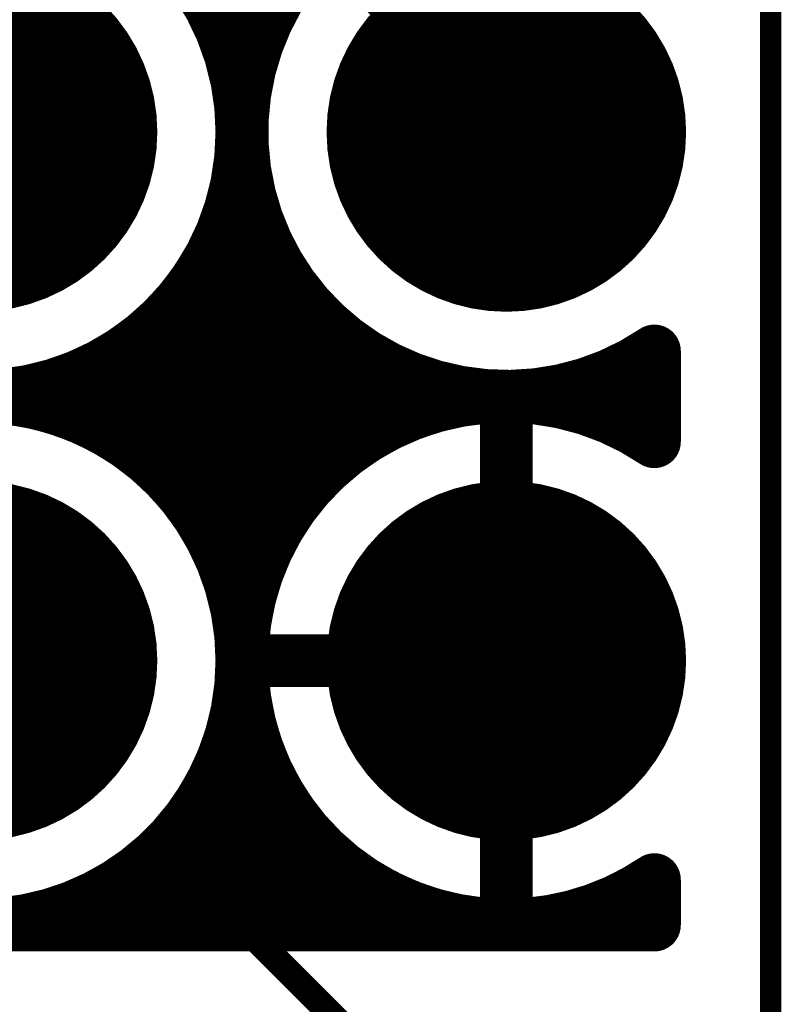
# Model space of a CAD drawing. Extents: x 9.47 to 11.2, y 3.36 to 4.75.
# Tile 44 of 50: x 11.06 to 11.2, y 3.94 to 4.13. Entities that reach past the tile are written whole.
import ezdxf

# ---------------------------------------------------------------- set-up
doc = ezdxf.new("R2010")
doc.units = 0
doc.layers.get('0').update_dxf_attribs({"linetype": 'CONTINUOUS'})
for name, color, linetype in [('BOTTOMLAYER', 5, 'CONTINUOUS'), ('BOTTOMSOLDER', 6, 'CONTINUOUS'), ('KEEPOUTLAYER', 6, 'CONTINUOUS'), ('MECHANICAL1', 6, 'CONTINUOUS'), ('MULTILAYER', 9, 'CONTINUOUS'), ('TOPLAYER', 1, 'CONTINUOUS'), ('TOPSOLDER', 216, 'CONTINUOUS')]:
    doc.layers.add(name, color=color, linetype=linetype)

# ---------------------------------------------------------------- blocks, each defined once
blk = doc.blocks.new('MM_MOTOR_53')
at = {"layer": 'BOTTOMSOLDER', "const_width": 0.034}
for points in [[(0.583, 0, 1), (0.617, 0, 1)], [(0.683, 0, 1), (0.717, 0, 1)], [(0.583, -0.1, 1), (0.617, -0.1, 1)], [(0.683, -0.1, 1), (0.717, -0.1, 1)]]:
    blk.add_lwpolyline(points, format="xyb", close=True, dxfattribs=at)
at = {"layer": 'MULTILAYER', "const_width": 0.03}
for points in [[(0.585, 0, 1), (0.615, 0, 1)], [(0.685, 0, 1), (0.715, 0, 1)], [(0.585, -0.1, 1), (0.615, -0.1, 1)], [(0.685, -0.1, 1), (0.715, -0.1, 1)]]:
    blk.add_lwpolyline(points, format="xyb", close=True, dxfattribs=at)
at = {"layer": 'TOPSOLDER', "const_width": 0.034}
for points in [[(0.583, 0, 1), (0.617, 0, 1)], [(0.683, 0, 1), (0.717, 0, 1)], [(0.583, -0.1, 1), (0.617, -0.1, 1)], [(0.683, -0.1, 1), (0.717, -0.1, 1)]]:
    blk.add_lwpolyline(points, format="xyb", close=True, dxfattribs=at)

msp = doc.modelspace()

# ---------------------------------------------------------------- linework, layer by layer
at = {"layer": 'BOTTOMLAYER'}
for points, const_width in [([(11.11, 4.15), (11.15, 4.11)], 0.005), ([(11.093301, 4.085), (11.106699, 4.085)], 0.01), ([(11.1, 4.01), (11.1, 4.085)], 0.01), ([(11.09, 4.08), (11.11, 4.08)], 0.01), ([(11.09, 4.04), (11.09, 4.08)], 0.01), ([(11.11, 4.04), (11.11, 4.08)], 0.01), ([(11.08, 4.07), (11.12, 4.07)], 0.01), ([(11.08, 4.05), (11.08, 4.07)], 0.01), ([(11.12, 4.05), (11.12, 4.07)], 0.01), ([(11.178, 4.051425), (11.178, 4.068575)], 0.01), ([(11.07, 4.055826), (11.07, 4.064174)], 0.01), ([(11.13, 4.055826), (11.13, 4.064174)], 0.01), ([(11.17, 4.055826), (11.17, 4.064174)], 0.01), ([(11.05, 4.06), (11.15, 4.06)], 0.01), ([(11.15, 4.06), (11.178, 4.06)], 0.01), ([(11.15, 4.01), (11.15, 4.055)], 0.01), ([(11.08, 4.05), (11.12, 4.05)], 0.01), ([(11.09, 4.04), (11.11, 4.04)], 0.01), ([(11.095826, 4.03), (11.104174, 4.03)], 0.01), ([(11.1, 3.9825), (11.1, 4.01)], 0.01), ([(11.105, 4.01), (11.15, 4.01)], 0.01), ([(11.15, 3.965), (11.15, 4.01)], 0.01), ([(11.095826, 3.99), (11.104174, 3.99)], 0.01), ([(11.091758, 3.9825), (11.1, 3.9825)], 0.01), ([(11.178, 3.96), (11.178, 3.968575)], 0.01), ([(11.125284, 3.966536), (11.13182, 3.96)], 0.01), ([(11.17, 3.96), (11.17, 3.964174)], 0.01), ([(11.13182, 3.96), (11.15, 3.96)], 0.01), ([(11.15, 3.96), (11.178, 3.96)], 0.01), ([(11.025, 3.96), (11.1, 3.96)], 0.005), ([(11.1, 3.96), (11.15, 3.91)], 0.005)]:
    msp.add_lwpolyline(points, dxfattribs=dict(at, const_width=const_width))
for points, const_width in [([(11.14875, 4.11, 1), (11.15125, 4.11, 1)], 0.0025), ([(11.090801, 4.085, 1), (11.095801, 4.085, 1)], 0.005), ([(11.090801, 4.085, 1), (11.095801, 4.085, 1)], 0.005), ([(11.0975, 4.085, 1), (11.1025, 4.085, 1)], 0.005), ([(11.104199, 4.085, 1), (11.109199, 4.085, 1)], 0.005), ([(11.104199, 4.085, 1), (11.109199, 4.085, 1)], 0.005), ([(11.0875, 4.08, 1), (11.0925, 4.08, 1)], 0.005), ([(11.0875, 4.08, 1), (11.0925, 4.08, 1)], 0.005), ([(11.1075, 4.08, 1), (11.1125, 4.08, 1)], 0.005), ([(11.1075, 4.08, 1), (11.1125, 4.08, 1)], 0.005), ([(11.0775, 4.07, 1), (11.0825, 4.07, 1)], 0.005), ([(11.0775, 4.07, 1), (11.0825, 4.07, 1)], 0.005), ([(11.1175, 4.07, 1), (11.1225, 4.07, 1)], 0.005), ([(11.1175, 4.07, 1), (11.1225, 4.07, 1)], 0.005), ([(11.1755, 4.068575, 1), (11.1805, 4.068575, 1)], 0.005), ([(11.1755, 4.068575, 1), (11.1805, 4.068575, 1)], 0.005), ([(11.0675, 4.064174, 1), (11.0725, 4.064174, 1)], 0.005), ([(11.1275, 4.064174, 1), (11.1325, 4.064174, 1)], 0.005), ([(11.1675, 4.064174, 1), (11.1725, 4.064174, 1)], 0.005), ([(11.1475, 4.06, 1), (11.1525, 4.06, 1)], 0.005), ([(11.1475, 4.06, 1), (11.1525, 4.06, 1)], 0.005), ([(11.1755, 4.06, 1), (11.1805, 4.06, 1)], 0.005), ([(11.0675, 4.055826, 1), (11.0725, 4.055826, 1)], 0.005), ([(11.1275, 4.055826, 1), (11.1325, 4.055826, 1)], 0.005), ([(11.1675, 4.055826, 1), (11.1725, 4.055826, 1)], 0.005), ([(11.1475, 4.055, 1), (11.1525, 4.055, 1)], 0.005), ([(11.0775, 4.05, 1), (11.0825, 4.05, 1)], 0.005), ([(11.0775, 4.05, 1), (11.0825, 4.05, 1)], 0.005), ([(11.1175, 4.05, 1), (11.1225, 4.05, 1)], 0.005), ([(11.1175, 4.05, 1), (11.1225, 4.05, 1)], 0.005), ([(11.1755, 4.051425, 1), (11.1805, 4.051425, 1)], 0.005), ([(11.1755, 4.051425, 1), (11.1805, 4.051425, 1)], 0.005), ([(11.0875, 4.04, 1), (11.0925, 4.04, 1)], 0.005), ([(11.0875, 4.04, 1), (11.0925, 4.04, 1)], 0.005), ([(11.1075, 4.04, 1), (11.1125, 4.04, 1)], 0.005), ([(11.1075, 4.04, 1), (11.1125, 4.04, 1)], 0.005), ([(11.093326, 4.03, 1), (11.098326, 4.03, 1)], 0.005), ([(11.101674, 4.03, 1), (11.106674, 4.03, 1)], 0.005), ([(11.0975, 4.01, 1), (11.1025, 4.01, 1)], 0.005), ([(11.0975, 4.01, 1), (11.1025, 4.01, 1)], 0.005), ([(11.0975, 4.01, 1), (11.1025, 4.01, 1)], 0.005), ([(11.0975, 4.01, 1), (11.1025, 4.01, 1)], 0.005), ([(11.1025, 4.01, 1), (11.1075, 4.01, 1)], 0.005), ([(11.1475, 4.01, 1), (11.1525, 4.01, 1)], 0.005), ([(11.1475, 4.01, 1), (11.1525, 4.01, 1)], 0.005), ([(11.1475, 4.01, 1), (11.1525, 4.01, 1)], 0.005), ([(11.093326, 3.99, 1), (11.098326, 3.99, 1)], 0.005), ([(11.101674, 3.99, 1), (11.106674, 3.99, 1)], 0.005), ([(11.089258, 3.9825, 1), (11.094258, 3.9825, 1)], 0.005), ([(11.089258, 3.9825, 1), (11.094258, 3.9825, 1)], 0.005), ([(11.0975, 3.9825, 1), (11.1025, 3.9825, 1)], 0.005), ([(11.0975, 3.9825, 1), (11.1025, 3.9825, 1)], 0.005), ([(11.0975, 3.9825, 1), (11.1025, 3.9825, 1)], 0.005), ([(11.0975, 3.9825, 1), (11.1025, 3.9825, 1)], 0.005), ([(11.107317, 3.980245, 1), (11.112317, 3.980245, 1)], 0.005), ([(11.107317, 3.980245, 1), (11.112317, 3.980245, 1)], 0.005), ([(11.107317, 3.980245, 1), (11.112317, 3.980245, 1)], 0.005), ([(11.1755, 3.968575, 1), (11.1805, 3.968575, 1)], 0.005), ([(11.1755, 3.968575, 1), (11.1805, 3.968575, 1)], 0.005), ([(11.122784, 3.966536, 1), (11.127783, 3.966536, 1)], 0.005), ([(11.122784, 3.966536, 1), (11.127783, 3.966536, 1)], 0.005), ([(11.1475, 3.965, 1), (11.1525, 3.965, 1)], 0.005), ([(11.1675, 3.964174, 1), (11.1725, 3.964174, 1)], 0.005), ([(11.12932, 3.96, 1), (11.13432, 3.96, 1)], 0.005), ([(11.12932, 3.96, 1), (11.13432, 3.96, 1)], 0.005), ([(11.1475, 3.96, 1), (11.1525, 3.96, 1)], 0.005), ([(11.1475, 3.96, 1), (11.1525, 3.96, 1)], 0.005), ([(11.1475, 3.96, 1), (11.1525, 3.96, 1)], 0.005), ([(11.1475, 3.96, 1), (11.1525, 3.96, 1)], 0.005), ([(11.1675, 3.96, 1), (11.1725, 3.96, 1)], 0.005), ([(11.1755, 3.96, 1), (11.1805, 3.96, 1)], 0.005), ([(11.1755, 3.96, 1), (11.1805, 3.96, 1)], 0.005), ([(11.09875, 3.96, 1), (11.10125, 3.96, 1)], 0.0025), ([(11.09875, 3.96, 1), (11.10125, 3.96, 1)], 0.0025)]:
    msp.add_lwpolyline(points, format="xyb", close=True, dxfattribs=dict(at, const_width=const_width))
at = {"layer": 'BOTTOMLAYER', "const_width": 0.01}
for points in [[(11.093301, 4.085, -0.57735), (11.006699, 4.085)], [(11.178, 4.068575, -0.435102), (11.106699, 4.085)], [(11, 4.01, -1), (11.1, 4.01)], [(11.109817, 3.980245, -0.843385), (11.178, 4.051425)], [(11.1, 4.01, -0.146629), (11.091758, 3.9825)], [(11.1, 3.9825, -0.113358), (11.109817, 3.980245)], [(11.1, 3.9825, -0.113358), (11.109817, 3.980245)], [(11.178, 3.968575, -0.1497), (11.15, 3.96)], [(11.15, 3.96, -0.129991), (11.125284, 3.966536)]]:
    msp.add_lwpolyline(points, format="xyb", dxfattribs=at)
at = {"layer": 'KEEPOUTLAYER', "const_width": 0.004}
msp.add_lwpolyline([(11.2, 3.36), (11.2, 4.71)], dxfattribs=at)
at = {"layer": 'MECHANICAL1', "const_width": 0.004}
msp.add_lwpolyline([(11.2, 3.36), (11.2, 4.71)], dxfattribs=at)
at = {"layer": 'TOPLAYER', "const_width": 0.01}
for points in [[(11.1, 4.11), (11.1, 4.21)], [(11.095826, 4.13), (11.104174, 4.13)], [(11.1, 4.01), (11.1, 4.11)], [(11.095826, 4.09), (11.104174, 4.09)], [(11.09, 4.08), (11.11, 4.08)], [(11.09, 4.04), (11.09, 4.08)], [(11.11, 4.04), (11.11, 4.08)], [(11.08, 4.07), (11.12, 4.07)], [(11.08, 4.05), (11.08, 4.07)], [(11.12, 4.05), (11.12, 4.07)], [(11.178, 4.051425), (11.178, 4.068575)], [(11.07, 4.055826), (11.07, 4.064174)], [(11.13, 4.055826), (11.13, 4.064174)], [(11.17, 4.055826), (11.17, 4.064174)], [(11.05, 4.06), (11.15, 4.06)], [(11.15, 4.06), (11.178, 4.06)], [(11.15, 4.01), (11.15, 4.055)], [(11.08, 4.05), (11.12, 4.05)], [(11.09, 4.04), (11.11, 4.04)], [(11.095826, 4.03), (11.104174, 4.03)], [(11.1, 3.96), (11.1, 4.01)], [(11.105, 4.01), (11.15, 4.01)], [(11.15, 3.965), (11.15, 4.01)], [(11.095826, 3.99), (11.104174, 3.99)], [(11.09, 3.98), (11.11, 3.98)], [(11.09, 3.96), (11.09, 3.98)], [(11.11, 3.96), (11.11, 3.98)], [(11.08, 3.97), (11.12, 3.97)], [(11.08, 3.96), (11.08, 3.97)], [(11.12, 3.96), (11.12, 3.97)], [(11.178, 3.96), (11.178, 3.968575)], [(11.07, 3.96), (11.07, 3.964174)], [(11.13, 3.96), (11.13, 3.964174)], [(11.17, 3.96), (11.17, 3.964174)], [(11.05, 3.96), (11.15, 3.96)], [(11.15, 3.96), (11.178, 3.96)]]:
    msp.add_lwpolyline(points, dxfattribs=at)
at = {"layer": 'TOPLAYER'}
for points, const_width in [([(11.1, 4.11, 1), (11, 4.11, 1)], 0.01), ([(11.093326, 4.13, 1), (11.098326, 4.13, 1)], 0.005), ([(11.101674, 4.13, 1), (11.106674, 4.13, 1)], 0.005), ([(11.0975, 4.11, 1), (11.1025, 4.11, 1)], 0.005), ([(11.0975, 4.11, 1), (11.1025, 4.11, 1)], 0.005), ([(11.0975, 4.11, 1), (11.1025, 4.11, 1)], 0.005), ([(11.093326, 4.09, 1), (11.098326, 4.09, 1)], 0.005), ([(11.101674, 4.09, 1), (11.106674, 4.09, 1)], 0.005), ([(11.0875, 4.08, 1), (11.0925, 4.08, 1)], 0.005), ([(11.0875, 4.08, 1), (11.0925, 4.08, 1)], 0.005), ([(11.1075, 4.08, 1), (11.1125, 4.08, 1)], 0.005), ([(11.1075, 4.08, 1), (11.1125, 4.08, 1)], 0.005), ([(11.0775, 4.07, 1), (11.0825, 4.07, 1)], 0.005), ([(11.0775, 4.07, 1), (11.0825, 4.07, 1)], 0.005), ([(11.1175, 4.07, 1), (11.1225, 4.07, 1)], 0.005), ([(11.1175, 4.07, 1), (11.1225, 4.07, 1)], 0.005), ([(11.1755, 4.068575, 1), (11.1805, 4.068575, 1)], 0.005), ([(11.1755, 4.068575, 1), (11.1805, 4.068575, 1)], 0.005), ([(11.0675, 4.064174, 1), (11.0725, 4.064174, 1)], 0.005), ([(11.1275, 4.064174, 1), (11.1325, 4.064174, 1)], 0.005), ([(11.1675, 4.064174, 1), (11.1725, 4.064174, 1)], 0.005), ([(11.1475, 4.06, 1), (11.1525, 4.06, 1)], 0.005), ([(11.1475, 4.06, 1), (11.1525, 4.06, 1)], 0.005), ([(11.1755, 4.06, 1), (11.1805, 4.06, 1)], 0.005), ([(11.0675, 4.055826, 1), (11.0725, 4.055826, 1)], 0.005), ([(11.1275, 4.055826, 1), (11.1325, 4.055826, 1)], 0.005), ([(11.1675, 4.055826, 1), (11.1725, 4.055826, 1)], 0.005), ([(11.1475, 4.055, 1), (11.1525, 4.055, 1)], 0.005), ([(11.0775, 4.05, 1), (11.0825, 4.05, 1)], 0.005), ([(11.0775, 4.05, 1), (11.0825, 4.05, 1)], 0.005), ([(11.1175, 4.05, 1), (11.1225, 4.05, 1)], 0.005), ([(11.1175, 4.05, 1), (11.1225, 4.05, 1)], 0.005), ([(11.1755, 4.051425, 1), (11.1805, 4.051425, 1)], 0.005), ([(11.1755, 4.051425, 1), (11.1805, 4.051425, 1)], 0.005), ([(11.0875, 4.04, 1), (11.0925, 4.04, 1)], 0.005), ([(11.0875, 4.04, 1), (11.0925, 4.04, 1)], 0.005), ([(11.1075, 4.04, 1), (11.1125, 4.04, 1)], 0.005), ([(11.1075, 4.04, 1), (11.1125, 4.04, 1)], 0.005), ([(11.093326, 4.03, 1), (11.098326, 4.03, 1)], 0.005), ([(11.101674, 4.03, 1), (11.106674, 4.03, 1)], 0.005), ([(11.0975, 4.01, 1), (11.1025, 4.01, 1)], 0.005), ([(11.0975, 4.01, 1), (11.1025, 4.01, 1)], 0.005), ([(11.0975, 4.01, 1), (11.1025, 4.01, 1)], 0.005), ([(11.0975, 4.01, 1), (11.1025, 4.01, 1)], 0.005), ([(11.1025, 4.01, 1), (11.1075, 4.01, 1)], 0.005), ([(11.1475, 4.01, 1), (11.1525, 4.01, 1)], 0.005), ([(11.1475, 4.01, 1), (11.1525, 4.01, 1)], 0.005), ([(11.1475, 4.01, 1), (11.1525, 4.01, 1)], 0.005), ([(11.093326, 3.99, 1), (11.098326, 3.99, 1)], 0.005), ([(11.101674, 3.99, 1), (11.106674, 3.99, 1)], 0.005), ([(11.0875, 3.98, 1), (11.0925, 3.98, 1)], 0.005), ([(11.0875, 3.98, 1), (11.0925, 3.98, 1)], 0.005), ([(11.1075, 3.98, 1), (11.1125, 3.98, 1)], 0.005), ([(11.1075, 3.98, 1), (11.1125, 3.98, 1)], 0.005), ([(11.0775, 3.97, 1), (11.0825, 3.97, 1)], 0.005), ([(11.0775, 3.97, 1), (11.0825, 3.97, 1)], 0.005), ([(11.1175, 3.97, 1), (11.1225, 3.97, 1)], 0.005), ([(11.1175, 3.97, 1), (11.1225, 3.97, 1)], 0.005), ([(11.1755, 3.968575, 1), (11.1805, 3.968575, 1)], 0.005), ([(11.1755, 3.968575, 1), (11.1805, 3.968575, 1)], 0.005), ([(11.0675, 3.964174, 1), (11.0725, 3.964174, 1)], 0.005), ([(11.1275, 3.964174, 1), (11.1325, 3.964174, 1)], 0.005), ([(11.1475, 3.965, 1), (11.1525, 3.965, 1)], 0.005), ([(11.1675, 3.964174, 1), (11.1725, 3.964174, 1)], 0.005), ([(11.0675, 3.96, 1), (11.0725, 3.96, 1)], 0.005), ([(11.0775, 3.96, 1), (11.0825, 3.96, 1)], 0.005), ([(11.0875, 3.96, 1), (11.0925, 3.96, 1)], 0.005), ([(11.0975, 3.96, 1), (11.1025, 3.96, 1)], 0.005), ([(11.1075, 3.96, 1), (11.1125, 3.96, 1)], 0.005), ([(11.1175, 3.96, 1), (11.1225, 3.96, 1)], 0.005), ([(11.1275, 3.96, 1), (11.1325, 3.96, 1)], 0.005), ([(11.1475, 3.96, 1), (11.1525, 3.96, 1)], 0.005), ([(11.1475, 3.96, 1), (11.1525, 3.96, 1)], 0.005), ([(11.1475, 3.96, 1), (11.1525, 3.96, 1)], 0.005), ([(11.1475, 3.96, 1), (11.1525, 3.96, 1)], 0.005), ([(11.1675, 3.96, 1), (11.1725, 3.96, 1)], 0.005), ([(11.1755, 3.96, 1), (11.1805, 3.96, 1)], 0.005), ([(11.1755, 3.96, 1), (11.1805, 3.96, 1)], 0.005)]:
    msp.add_lwpolyline(points, format="xyb", close=True, dxfattribs=dict(at, const_width=const_width))
at = {"layer": 'TOPLAYER', "const_width": 0.01}
for points in [[(11.178, 4.068575, -1.882938), (11.178, 4.151425)], [(11.001027, 3.99992, -1.107013), (11.1, 4.01)], [(11.15, 3.96, -1.352111), (11.178, 4.051425)], [(11.1, 4.01, -0.414214), (11.05, 3.96)], [(11.178, 3.968575, -0.1497), (11.15, 3.96)], [(11.1, 3.91, -1.480526), (11.013945, 3.944641)]]:
    msp.add_lwpolyline(points, format="xyb", dxfattribs=at)

# ---------------------------------------------------------------- block references
at = {"rotation": 90}
msp.add_blockref('MM_MOTOR_53', (11.05, 3.41), dxfattribs=at)

doc.saveas('drawing.dxf')
